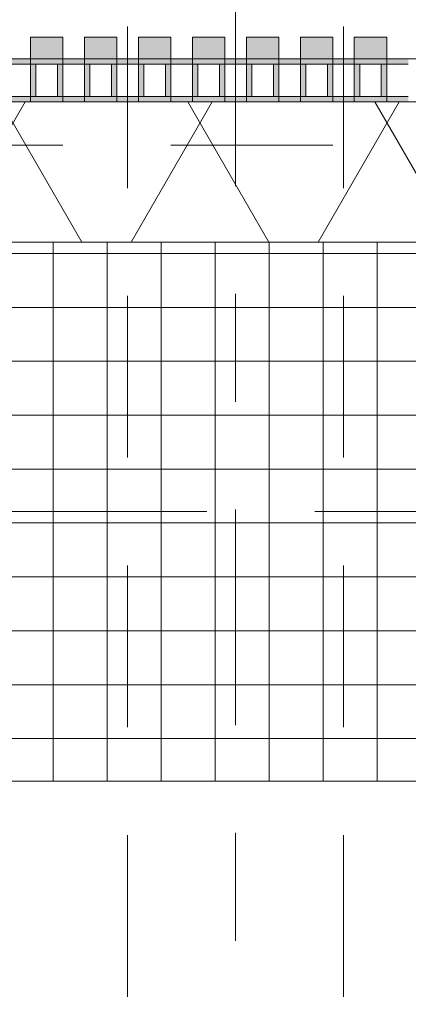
# Model space of a CAD drawing. Header units: metres. Extents: x -167 to 233, y -155 to 122.
# Tile 170 of 176: x 47.551 to 47.911, y 43.133 to 44.046. Entities that reach past the tile are written whole.
import ezdxf
from ezdxf.enums import TextEntityAlignment as Align

# ---------------------------------------------------------------- set-up
doc = ezdxf.new("R2010")
doc.units = ezdxf.units.M
doc.header["$MEASUREMENT"] = 0
for name, pattern in [('Achse', [0.4, 0.2, -0.1, 0, -0.1]), ('Raster', [0.4, 0.2, -0.1, 0, -0.1]), ('Strichlinie eng', [0.23, 0.15, -0.08]), ('Untersicht', [0.2, 0.15, -0.05])]:
    doc.linetypes.add(name, pattern=pattern)
for name, color, linetype in [('10 Stütze', 7, 'Continuous'), ('20 Decke', 7, 'Continuous'), ('20 Träger', 7, 'Continuous'), ('50 Sanitäreinrichtung', 7, 'Continuous'), ('90 Achsraster', 7, 'Continuous'), ('94 Genehmigungsplanung Bemaßung', 7, 'Continuous')]:
    doc.layers.add(name, color=color, linetype=linetype)
doc.styles.add('ERSTELLTER_STIL_1', font='arial.ttf')
doc.styles.add('ERSTELLTER_STIL_2', font='arial.ttf')
doc.dimstyles.new('ERSTELLTER_STIL__1', dxfattribs={"dimtxt": 0.25, "dimasz": 0.19, "dimexe": 0.18, "dimexo": 0.1, "dimgap": 0, "dimtad": 1, "dimtih": 1, "dimtoh": 1, "dimzin": 0, "dimdsep": 46, "dimtxsty": 'ERSTELLTER_STIL_1', "dimblk": 'ARROWHEAD_6', "dimblk1": 'ARROWHEAD_6', "dimblk2": 'ARROWHEAD_6', "dimcen": 0.09, "dimclrd": 7, "dimclre": 7, "dimclrt": 7, "dimazin": 0, "dimtfac": 1, "dimtdec": 4, "dimtmove": 0, "dimatfit": 3, "dimfxl": 1, "dimtolj": 1, "dimtzin": 0, "dimarcsym": 0})

# ---------------------------------------------------------------- blocks, each defined once
blk = doc.blocks.new('Rechteck Raster Kassetten Fassade - ACB')
at = {"layer": '50 Sanitäreinrichtung', "linetype": 'Continuous', "lineweight": 0, "true_color": 0x9e9e9e}
for points in [[(9.84, 0.17), (9.84, 0.19), (9.81, 0.19), (9.81, 0.17)], [(9.89, 0.17), (9.89, 0.19), (9.86, 0.19), (9.86, 0.17)], [(9.94, 0.17), (9.94, 0.19), (9.91, 0.19), (9.91, 0.17)], [(9.99, 0.17), (9.99, 0.19), (9.96, 0.19), (9.96, 0.17)], [(10.04, 0.17), (10.04, 0.19), (10.01, 0.19), (10.01, 0.17)], [(10.09, 0.17), (10.09, 0.19), (10.06, 0.19), (10.06, 0.17)], [(10.14, 0.17), (10.14, 0.19), (10.11, 0.19), (10.11, 0.17)], [(9.76, 0.13), (9.81, 0.13), (9.81, 0.135), (9.765, 0.135), (9.765, 0.165), (9.81, 0.165), (9.81, 0.17), (9.76, 0.17)], [(9.81, 0.13), (9.86, 0.13), (9.86, 0.135), (9.815, 0.135), (9.815, 0.165), (9.86, 0.165), (9.86, 0.17), (9.81, 0.17)], [(9.835, 0.165), (9.835, 0.135), (9.84, 0.135), (9.84, 0.165)], [(9.86, 0.13), (9.91, 0.13), (9.91, 0.135), (9.865, 0.135), (9.865, 0.165), (9.91, 0.165), (9.91, 0.17), (9.86, 0.17)], [(9.885, 0.165), (9.885, 0.135), (9.89, 0.135), (9.89, 0.165)], [(9.91, 0.13), (9.96, 0.13), (9.96, 0.135), (9.915, 0.135), (9.915, 0.165), (9.96, 0.165), (9.96, 0.17), (9.91, 0.17)], [(9.935, 0.165), (9.935, 0.135), (9.94, 0.135), (9.94, 0.165)], [(9.96, 0.13), (10.01, 0.13), (10.01, 0.135), (9.965, 0.135), (9.965, 0.165), (10.01, 0.165), (10.01, 0.17), (9.96, 0.17)], [(9.985, 0.165), (9.985, 0.135), (9.99, 0.135), (9.99, 0.165)], [(10.01, 0.13), (10.06, 0.13), (10.06, 0.135), (10.015, 0.135), (10.015, 0.165), (10.06, 0.165), (10.06, 0.17), (10.01, 0.17)], [(10.035, 0.165), (10.035, 0.135), (10.04, 0.135), (10.04, 0.165)], [(10.06, 0.13), (10.11, 0.13), (10.11, 0.135), (10.065, 0.135), (10.065, 0.165), (10.11, 0.165), (10.11, 0.17), (10.06, 0.17)], [(10.085, 0.165), (10.085, 0.135), (10.09, 0.135), (10.09, 0.165)], [(10.11, 0.13), (10.16, 0.13), (10.16, 0.135), (10.115, 0.135), (10.115, 0.165), (10.16, 0.165), (10.16, 0.17), (10.11, 0.17)], [(10.135, 0.165), (10.135, 0.135), (10.14, 0.135), (10.14, 0.165)]]:
    blk.add_hatch(color=253, dxfattribs=at).paths.add_polyline_path(points)
at = {"layer": '50 Sanitäreinrichtung', "linetype": 'Continuous', "lineweight": 18}
h = blk.add_hatch(dxfattribs=at)
h.set_pattern_fill('Dämmung__weich_0001', color=8, style=0, pattern_type=2)
h.set_pattern_definition([(60, (0, 0), (-0.1299038, 0.075), []), (120, (0, 0), (0.1299038, 0.075), [])])
h.paths.add_polyline_path([(0, 0), (20.25, 0), (20.38, 0.13), (0, 0.13)])
at = {"layer": '50 Sanitäreinrichtung', "color": 251, "linetype": 'Continuous', "lineweight": 18, "true_color": 0x5f5f5f}
for p, q in [((9.84, 0.19), (9.81, 0.19)), ((9.81, 0.19), (9.81, 0.17)), ((9.84, 0.19), (9.81, 0.19)), ((9.81, 0.19), (9.81, 0.17)), ((9.84, 0.19), (9.84, 0.17)), ((9.84, 0.19), (9.84, 0.17)), ((9.89, 0.19), (9.86, 0.19)), ((9.86, 0.19), (9.86, 0.17)), ((9.89, 0.19), (9.86, 0.19)), ((9.86, 0.19), (9.86, 0.17)), ((9.89, 0.19), (9.89, 0.17)), ((9.89, 0.19), (9.89, 0.17)), ((9.94, 0.19), (9.91, 0.19)), ((9.91, 0.19), (9.91, 0.17)), ((9.94, 0.19), (9.91, 0.19)), ((9.91, 0.19), (9.91, 0.17)), ((9.94, 0.19), (9.94, 0.17)), ((9.94, 0.19), (9.94, 0.17)), ((9.99, 0.19), (9.96, 0.19)), ((9.96, 0.19), (9.96, 0.17)), ((9.99, 0.19), (9.96, 0.19)), ((9.96, 0.19), (9.96, 0.17)), ((9.99, 0.19), (9.99, 0.17)), ((9.99, 0.19), (9.99, 0.17)), ((10.04, 0.19), (10.01, 0.19)), ((10.01, 0.19), (10.01, 0.17)), ((10.04, 0.19), (10.01, 0.19)), ((10.01, 0.19), (10.01, 0.17)), ((10.04, 0.19), (10.04, 0.17)), ((10.04, 0.19), (10.04, 0.17)), ((10.09, 0.19), (10.06, 0.19)), ((10.06, 0.19), (10.06, 0.17)), ((10.09, 0.19), (10.06, 0.19)), ((10.06, 0.19), (10.06, 0.17)), ((10.09, 0.19), (10.09, 0.17)), ((10.09, 0.19), (10.09, 0.17)), ((10.14, 0.19), (10.11, 0.19)), ((10.11, 0.19), (10.11, 0.17)), ((10.14, 0.19), (10.11, 0.19)), ((10.11, 0.19), (10.11, 0.17)), ((10.14, 0.19), (10.14, 0.17)), ((10.14, 0.19), (10.14, 0.17)), ((9.84, 0.17), (9.76, 0.17)), ((9.84, 0.17), (9.76, 0.17)), ((9.81, 0.165), (9.79, 0.165)), ((9.81, 0.165), (9.79, 0.165)), ((9.89, 0.17), (9.81, 0.17)), ((9.81, 0.17), (9.81, 0.165)), ((9.89, 0.17), (9.81, 0.17)), ((9.81, 0.17), (9.81, 0.165)), ((9.84, 0.17), (9.81, 0.17)), ((9.84, 0.17), (9.81, 0.17)), ((9.815, 0.165), (9.81, 0.165)), ((9.81, 0.165), (9.81, 0.135)), ((9.815, 0.165), (9.81, 0.165)), ((9.81, 0.165), (9.81, 0.135)), ((9.835, 0.165), (9.815, 0.165)), ((9.815, 0.165), (9.815, 0.135)), ((9.835, 0.165), (9.815, 0.165)), ((9.835, 0.165), (9.815, 0.165)), ((9.815, 0.165), (9.815, 0.135)), ((9.835, 0.165), (9.815, 0.165)), ((9.835, 0.165), (9.835, 0.135)), ((9.84, 0.165), (9.835, 0.165)), ((9.835, 0.165), (9.835, 0.135)), ((9.84, 0.165), (9.835, 0.165)), ((9.84, 0.17), (9.84, 0.165)), ((9.84, 0.17), (9.84, 0.165)), ((9.84, 0.165), (9.84, 0.135)), ((9.86, 0.165), (9.84, 0.165)), ((9.84, 0.165), (9.84, 0.135)), ((9.86, 0.165), (9.84, 0.165)), ((9.94, 0.17), (9.86, 0.17)), ((9.86, 0.17), (9.86, 0.165)), ((9.94, 0.17), (9.86, 0.17)), ((9.86, 0.17), (9.86, 0.165)), ((9.89, 0.17), (9.86, 0.17)), ((9.89, 0.17), (9.86, 0.17)), ((9.865, 0.165), (9.86, 0.165)), ((9.86, 0.165), (9.86, 0.135)), ((9.865, 0.165), (9.86, 0.165)), ((9.86, 0.165), (9.86, 0.135)), ((9.885, 0.165), (9.865, 0.165)), ((9.865, 0.165), (9.865, 0.135)), ((9.885, 0.165), (9.865, 0.165)), ((9.885, 0.165), (9.865, 0.165)), ((9.865, 0.165), (9.865, 0.135)), ((9.885, 0.165), (9.865, 0.165)), ((9.885, 0.165), (9.885, 0.135)), ((9.89, 0.165), (9.885, 0.165)), ((9.885, 0.165), (9.885, 0.135)), ((9.89, 0.165), (9.885, 0.165)), ((9.89, 0.17), (9.89, 0.165)), ((9.89, 0.17), (9.89, 0.165)), ((9.89, 0.165), (9.89, 0.135)), ((9.91, 0.165), (9.89, 0.165)), ((9.89, 0.165), (9.89, 0.135)), ((9.91, 0.165), (9.89, 0.165)), ((9.99, 0.17), (9.91, 0.17)), ((9.91, 0.17), (9.91, 0.165)), ((9.99, 0.17), (9.91, 0.17)), ((9.91, 0.17), (9.91, 0.165)), ((9.94, 0.17), (9.91, 0.17)), ((9.94, 0.17), (9.91, 0.17)), ((9.915, 0.165), (9.91, 0.165)), ((9.91, 0.165), (9.91, 0.135)), ((9.915, 0.165), (9.91, 0.165)), ((9.91, 0.165), (9.91, 0.135)), ((9.935, 0.165), (9.915, 0.165)), ((9.915, 0.165), (9.915, 0.135)), ((9.935, 0.165), (9.915, 0.165)), ((9.935, 0.165), (9.915, 0.165)), ((9.915, 0.165), (9.915, 0.135)), ((9.935, 0.165), (9.915, 0.165)), ((9.935, 0.165), (9.935, 0.135)), ((9.94, 0.165), (9.935, 0.165)), ((9.935, 0.165), (9.935, 0.135)), ((9.94, 0.165), (9.935, 0.165)), ((9.94, 0.17), (9.94, 0.165)), ((9.94, 0.17), (9.94, 0.165)), ((9.94, 0.165), (9.94, 0.135)), ((9.96, 0.165), (9.94, 0.165)), ((9.94, 0.165), (9.94, 0.135)), ((9.96, 0.165), (9.94, 0.165)), ((10.04, 0.17), (9.96, 0.17)), ((9.96, 0.17), (9.96, 0.165)), ((10.04, 0.17), (9.96, 0.17)), ((9.96, 0.17), (9.96, 0.165)), ((9.99, 0.17), (9.96, 0.17)), ((9.99, 0.17), (9.96, 0.17)), ((9.965, 0.165), (9.96, 0.165)), ((9.96, 0.165), (9.96, 0.135)), ((9.965, 0.165), (9.96, 0.165)), ((9.96, 0.165), (9.96, 0.135)), ((9.985, 0.165), (9.965, 0.165)), ((9.965, 0.165), (9.965, 0.135)), ((9.985, 0.165), (9.965, 0.165)), ((9.985, 0.165), (9.965, 0.165)), ((9.965, 0.165), (9.965, 0.135)), ((9.985, 0.165), (9.965, 0.165)), ((9.985, 0.165), (9.985, 0.135)), ((9.99, 0.165), (9.985, 0.165)), ((9.985, 0.165), (9.985, 0.135)), ((9.99, 0.165), (9.985, 0.165)), ((9.99, 0.17), (9.99, 0.165)), ((9.99, 0.17), (9.99, 0.165)), ((9.99, 0.165), (9.99, 0.135)), ((10.01, 0.165), (9.99, 0.165)), ((9.99, 0.165), (9.99, 0.135)), ((10.01, 0.165), (9.99, 0.165)), ((10.09, 0.17), (10.01, 0.17)), ((10.01, 0.17), (10.01, 0.165)), ((10.09, 0.17), (10.01, 0.17)), ((10.01, 0.17), (10.01, 0.165)), ((10.04, 0.17), (10.01, 0.17)), ((10.04, 0.17), (10.01, 0.17)), ((10.015, 0.165), (10.01, 0.165)), ((10.01, 0.165), (10.01, 0.135)), ((10.015, 0.165), (10.01, 0.165)), ((10.01, 0.165), (10.01, 0.135)), ((10.035, 0.165), (10.015, 0.165)), ((10.015, 0.165), (10.015, 0.135)), ((10.035, 0.165), (10.015, 0.165)), ((10.035, 0.165), (10.015, 0.165)), ((10.015, 0.165), (10.015, 0.135)), ((10.035, 0.165), (10.015, 0.165)), ((10.035, 0.165), (10.035, 0.135)), ((10.04, 0.165), (10.035, 0.165)), ((10.035, 0.165), (10.035, 0.135)), ((10.04, 0.165), (10.035, 0.165)), ((10.04, 0.17), (10.04, 0.165)), ((10.04, 0.17), (10.04, 0.165)), ((10.04, 0.165), (10.04, 0.135)), ((10.06, 0.165), (10.04, 0.165)), ((10.04, 0.165), (10.04, 0.135)), ((10.06, 0.165), (10.04, 0.165)), ((10.14, 0.17), (10.06, 0.17)), ((10.06, 0.17), (10.06, 0.165)), ((10.14, 0.17), (10.06, 0.17)), ((10.06, 0.17), (10.06, 0.165)), ((10.09, 0.17), (10.06, 0.17)), ((10.09, 0.17), (10.06, 0.17)), ((10.065, 0.165), (10.06, 0.165)), ((10.06, 0.165), (10.06, 0.135)), ((10.065, 0.165), (10.06, 0.165)), ((10.06, 0.165), (10.06, 0.135)), ((10.085, 0.165), (10.065, 0.165)), ((10.065, 0.165), (10.065, 0.135)), ((10.085, 0.165), (10.065, 0.165)), ((10.085, 0.165), (10.065, 0.165)), ((10.065, 0.165), (10.065, 0.135)), ((10.085, 0.165), (10.065, 0.165)), ((10.085, 0.165), (10.085, 0.135)), ((10.09, 0.165), (10.085, 0.165)), ((10.085, 0.165), (10.085, 0.135)), ((10.09, 0.165), (10.085, 0.165)), ((10.09, 0.17), (10.09, 0.165)), ((10.09, 0.17), (10.09, 0.165)), ((10.09, 0.165), (10.09, 0.135)), ((10.11, 0.165), (10.09, 0.165)), ((10.09, 0.165), (10.09, 0.135)), ((10.11, 0.165), (10.09, 0.165)), ((10.19, 0.17), (10.11, 0.17)), ((10.11, 0.17), (10.11, 0.165)), ((10.19, 0.17), (10.11, 0.17)), ((10.11, 0.17), (10.11, 0.165)), ((10.14, 0.17), (10.11, 0.17)), ((10.14, 0.17), (10.11, 0.17)), ((10.115, 0.165), (10.11, 0.165)), ((10.11, 0.165), (10.11, 0.135)), ((10.115, 0.165), (10.11, 0.165)), ((10.11, 0.165), (10.11, 0.135)), ((10.135, 0.165), (10.115, 0.165)), ((10.115, 0.165), (10.115, 0.135)), ((10.135, 0.165), (10.115, 0.165)), ((10.135, 0.165), (10.115, 0.165)), ((10.115, 0.165), (10.115, 0.135)), ((10.135, 0.165), (10.115, 0.165)), ((10.135, 0.165), (10.135, 0.135)), ((10.14, 0.165), (10.135, 0.165)), ((10.135, 0.165), (10.135, 0.135)), ((10.14, 0.165), (10.135, 0.165)), ((10.14, 0.17), (10.14, 0.165)), ((10.14, 0.17), (10.14, 0.165)), ((10.14, 0.165), (10.14, 0.135)), ((10.16, 0.165), (10.14, 0.165)), ((10.14, 0.165), (10.14, 0.135)), ((10.16, 0.165), (10.14, 0.165)), ((20.38, 0.13), (0, 0.13)), ((9.84, 0.13), (9.76, 0.13)), ((9.84, 0.13), (9.76, 0.13)), ((9.81, 0.135), (9.79, 0.135)), ((9.81, 0.135), (9.79, 0.135)), ((9.815, 0.135), (9.81, 0.135)), ((9.81, 0.135), (9.81, 0.13)), ((9.815, 0.135), (9.81, 0.135)), ((9.81, 0.135), (9.81, 0.13)), ((9.89, 0.13), (9.81, 0.13)), ((9.89, 0.13), (9.81, 0.13)), ((9.835, 0.135), (9.815, 0.135)), ((9.835, 0.135), (9.815, 0.135)), ((9.835, 0.135), (9.815, 0.135)), ((9.835, 0.135), (9.815, 0.135)), ((9.84, 0.135), (9.835, 0.135)), ((9.84, 0.135), (9.835, 0.135)), ((9.84, 0.135), (9.84, 0.13)), ((9.86, 0.135), (9.84, 0.135)), ((9.84, 0.135), (9.84, 0.13)), ((9.86, 0.135), (9.84, 0.135)), ((9.865, 0.135), (9.86, 0.135)), ((9.86, 0.135), (9.86, 0.13)), ((9.865, 0.135), (9.86, 0.135)), ((9.86, 0.135), (9.86, 0.13)), ((9.94, 0.13), (9.86, 0.13)), ((9.94, 0.13), (9.86, 0.13)), ((9.885, 0.135), (9.865, 0.135)), ((9.885, 0.135), (9.865, 0.135)), ((9.885, 0.135), (9.865, 0.135)), ((9.885, 0.135), (9.865, 0.135)), ((9.89, 0.135), (9.885, 0.135)), ((9.89, 0.135), (9.885, 0.135)), ((9.89, 0.135), (9.89, 0.13)), ((9.91, 0.135), (9.89, 0.135)), ((9.89, 0.135), (9.89, 0.13)), ((9.91, 0.135), (9.89, 0.135)), ((9.915, 0.135), (9.91, 0.135)), ((9.91, 0.135), (9.91, 0.13)), ((9.915, 0.135), (9.91, 0.135)), ((9.91, 0.135), (9.91, 0.13)), ((9.99, 0.13), (9.91, 0.13)), ((9.99, 0.13), (9.91, 0.13)), ((9.935, 0.135), (9.915, 0.135)), ((9.935, 0.135), (9.915, 0.135)), ((9.935, 0.135), (9.915, 0.135)), ((9.935, 0.135), (9.915, 0.135)), ((9.94, 0.135), (9.935, 0.135)), ((9.94, 0.135), (9.935, 0.135)), ((9.94, 0.135), (9.94, 0.13)), ((9.96, 0.135), (9.94, 0.135)), ((9.94, 0.135), (9.94, 0.13)), ((9.96, 0.135), (9.94, 0.135)), ((9.965, 0.135), (9.96, 0.135)), ((9.96, 0.135), (9.96, 0.13)), ((9.965, 0.135), (9.96, 0.135)), ((9.96, 0.135), (9.96, 0.13)), ((10.04, 0.13), (9.96, 0.13)), ((10.04, 0.13), (9.96, 0.13)), ((9.985, 0.135), (9.965, 0.135)), ((9.985, 0.135), (9.965, 0.135)), ((9.985, 0.135), (9.965, 0.135)), ((9.985, 0.135), (9.965, 0.135)), ((9.99, 0.135), (9.985, 0.135)), ((9.99, 0.135), (9.985, 0.135)), ((9.99, 0.135), (9.99, 0.13)), ((10.01, 0.135), (9.99, 0.135)), ((9.99, 0.135), (9.99, 0.13)), ((10.01, 0.135), (9.99, 0.135)), ((10.015, 0.135), (10.01, 0.135)), ((10.01, 0.135), (10.01, 0.13)), ((10.015, 0.135), (10.01, 0.135)), ((10.01, 0.135), (10.01, 0.13)), ((10.09, 0.13), (10.01, 0.13)), ((10.09, 0.13), (10.01, 0.13)), ((10.035, 0.135), (10.015, 0.135)), ((10.035, 0.135), (10.015, 0.135)), ((10.035, 0.135), (10.015, 0.135)), ((10.035, 0.135), (10.015, 0.135)), ((10.04, 0.135), (10.035, 0.135)), ((10.04, 0.135), (10.035, 0.135)), ((10.04, 0.135), (10.04, 0.13)), ((10.06, 0.135), (10.04, 0.135)), ((10.04, 0.135), (10.04, 0.13)), ((10.06, 0.135), (10.04, 0.135)), ((10.065, 0.135), (10.06, 0.135)), ((10.06, 0.135), (10.06, 0.13)), ((10.065, 0.135), (10.06, 0.135)), ((10.06, 0.135), (10.06, 0.13)), ((10.14, 0.13), (10.06, 0.13)), ((10.14, 0.13), (10.06, 0.13)), ((10.085, 0.135), (10.065, 0.135)), ((10.085, 0.135), (10.065, 0.135)), ((10.085, 0.135), (10.065, 0.135)), ((10.085, 0.135), (10.065, 0.135)), ((10.09, 0.135), (10.085, 0.135)), ((10.09, 0.135), (10.085, 0.135)), ((10.09, 0.135), (10.09, 0.13)), ((10.11, 0.135), (10.09, 0.135)), ((10.09, 0.135), (10.09, 0.13)), ((10.11, 0.135), (10.09, 0.135)), ((10.115, 0.135), (10.11, 0.135)), ((10.11, 0.135), (10.11, 0.13)), ((10.115, 0.135), (10.11, 0.135)), ((10.11, 0.135), (10.11, 0.13)), ((10.19, 0.13), (10.11, 0.13)), ((10.19, 0.13), (10.11, 0.13)), ((10.135, 0.135), (10.115, 0.135)), ((10.135, 0.135), (10.115, 0.135)), ((10.135, 0.135), (10.115, 0.135)), ((10.135, 0.135), (10.115, 0.135)), ((10.14, 0.135), (10.135, 0.135)), ((10.14, 0.135), (10.135, 0.135)), ((10.14, 0.135), (10.14, 0.13)), ((10.16, 0.135), (10.14, 0.135)), ((10.14, 0.135), (10.14, 0.13)), ((10.16, 0.135), (10.14, 0.135)), ((0, 0), (20.25, 0))]:
    blk.add_line(p, q, dxfattribs=at)
at = {"layer": '50 Sanitäreinrichtung', "color": 251, "linetype": 'Strichlinie eng', "lineweight": 18, "true_color": 0x5f5f5f}
blk.add_line((20.34, 0.09), (0, 0.09), dxfattribs=at)
blk = doc.blocks.new('Standard-Rastermarker_137')
at = {"layer": '90 Achsraster', "color": 14, "linetype": 'Raster', "lineweight": 18, "true_color": 0xa80000}
blk.add_line((1, 0), (24.73085, 0), dxfattribs=at)
at = {"layer": '90 Achsraster', "color": 14, "lineweight": 18, "true_color": 0xa80000, "style": 'ERSTELLTER_STIL_2'}
for tag, p in [('AC_MarkerText_1_0', (-0.56857, -0.06857)), ('AC_MarkerText_1_1', (25.86228, -0.06857))]:
    blk.add_attdef(tag, text='', height=0.3, rotation=90, dxfattribs=at).set_placement(p, align=Align.TOP_CENTER)
blk = doc.blocks.new('Standard-Rastermarker_139')
at = {"layer": '90 Achsraster', "color": 14, "linetype": 'Raster', "lineweight": 18, "true_color": 0xa80000}
blk.add_line((1, 0), (45.44268, 0), dxfattribs=at)
at = {"layer": '90 Achsraster', "color": 14, "lineweight": 18, "true_color": 0xa80000, "style": 'ERSTELLTER_STIL_2'}
for tag, p in [('AC_MarkerText_1_0', (-0.35, 0.15)), ('AC_MarkerText_1_1', (46.79268, 0.15))]:
    blk.add_attdef(tag, text='', height=0.3, dxfattribs=at).set_placement(p, align=Align.TOP_CENTER)
blk = doc.blocks.new('*D233', base_point=(27236.13209, 33357.27905))
at = {"layer": '94 Genehmigungsplanung Bemaßung', "color": 7, "linetype": 'Continuous', "lineweight": 13}
for p, q in [((17.34109, 46.96218), (17.34109, 47.33718)), ((58.16249, 46.96218), (58.16249, 47.33718)), ((17.44109, 47.24968), (17.24109, 47.04968)), ((58.06249, 47.04968), (58.26249, 47.24968)), ((17.19109, 47.14968), (17.34109, 47.14968)), ((17.34109, 47.14968), (58.16249, 47.14968)), ((58.16249, 47.14968), (58.31249, 47.14968))]:
    blk.add_line(p, q, dxfattribs=at)
at = {"layer": '94 Genehmigungsplanung Bemaßung', "color": 7, "lineweight": 13, "insert": (37.3228, 47.19968), "char_height": 0.25, "attachment_point": 7, "style": 'ERSTELLTER_STIL_1'}
blk.add_mtext('\\A1;{\\pql;\\fArial|b0|i0|c0|p0;\\W1.000000;40,82}', dxfattribs=at)
blk = doc.blocks.new('ARROWHEAD_6')
at = {"color": 0, "linetype": 'Continuous', "lineweight": 0}
for p, q in [((-0.5, -0.5), (0.5, 0.5)), ((0, 0), (-1, 0))]:
    blk.add_line(p, q, dxfattribs=at)
blk = doc.blocks.new('*D257', base_point=(27236.13209, 33357.27905))
at = {"layer": '94 Genehmigungsplanung Bemaßung', "color": 7, "linetype": 'Continuous', "lineweight": 13}
for p, q in [((17.50109, 45.65596), (17.50109, 46.03096)), ((58.00249, 45.65596), (58.00249, 46.03096)), ((17.60109, 45.94346), (17.40109, 45.74346)), ((57.90249, 45.74346), (58.10249, 45.94346)), ((17.50109, 45.84346), (58.00249, 45.84346))]:
    blk.add_line(p, q, dxfattribs=at)
at = {"layer": '94 Genehmigungsplanung Bemaßung', "color": 7, "lineweight": 13, "char_height": 0.25, "attachment_point": 7, "style": 'ERSTELLTER_STIL_1'}
for s, insert in [('\\A1;{\\pql;\\fArial|b0|i0|c0|p0;\\W1.000000;40,50}', (37.13212, 45.89346)), ('\\A1;{\\pql;\\fArial|b0|i0|c0|p0;\\W1.000000;16}', (57.52113, 45.89346))]:
    blk.add_mtext(s, dxfattribs=dict(at, insert=insert))

msp = doc.modelspace()

# ---------------------------------------------------------------- hatches: boundary and pattern name
at = {"layer": '10 Stütze', "linetype": 'Continuous', "lineweight": 18}
h = msp.add_hatch(dxfattribs=at)
h.set_pattern_fill('Beton__Fertigteil_Träger_1D', color=8, style=0, pattern_type=2)
h.set_pattern_definition([(0, (27236.132094, 33357.27905), (0, 0.05), []), (90, (27236.132094, 33357.27905), (-0.05, 0), [])])
h.paths.add_polyline_path([(47.50109, 43.83968), (47.50109, 43.33968), (48.00109, 43.33968), (48.00109, 43.83968)])

# ---------------------------------------------------------------- linework, layer by layer
at = {"layer": '10 Stütze', "color": 7, "linetype": 'Continuous', "lineweight": 13, "flags": 128}
msp.add_lwpolyline([(47.50109, 43.83968), (47.50109, 43.33968), (48.00109, 43.33968), (48.00109, 43.83968)], close=True, dxfattribs=at)
at = {"layer": '20 Decke', "color": 7, "linetype": 'Continuous', "lineweight": 13, "flags": 128}
msp.add_lwpolyline([(38.10109, 43.83968), (38.10109, 28.33968), (38.24109, 28.33968), (42.50109, 28.33968), (42.50109, 28.83968), (43.00109, 28.83968), (43.00109, 28.33968), (47.50109, 28.33968), (47.50109, 28.83968), (48.00109, 28.83968), (48.00109, 28.47218), (52.50249, 28.47218), (52.50249, 28.83968), (53.00249, 28.83968), (53.00249, 28.33968), (57.50249, 28.33968), (57.50249, 28.83968), (58.00249, 28.83968), (58.00249, 43.83968), (47.50109, 43.83968), (43.00109, 43.83968), (43.00109, 43.33968), (42.50109, 43.33968), (42.50109, 43.83968)], close=True, dxfattribs=at)
at = {"layer": '20 Träger', "color": 7, "linetype": 'Untersicht', "lineweight": 18}
for p, q in [((47.65109, 27.63968), (47.65109, 44.53968)), ((47.85109, 27.63968), (47.85109, 44.53968))]:
    msp.add_line(p, q, dxfattribs=at)
at = {"layer": '20 Träger', "color": 7, "linetype": 'Achse', "lineweight": 13}
msp.add_line((47.65109, 43.83968), (47.85109, 43.83968), dxfattribs=at)

# ---------------------------------------------------------------- block references
at = {"layer": '50 Sanitäreinrichtung', "color": 251, "linetype": 'Continuous', "lineweight": 18, "true_color": 0x5f5f5f}
msp.add_blockref('Rechteck Raster Kassetten Fassade - ACB', (37.75109, 43.83968), dxfattribs=at)
at = {"layer": '90 Achsraster', "color": 7, "linetype": 'Continuous', "lineweight": 18, "rotation": 270}
msp.add_blockref('Standard-Rastermarker_137', (47.75109, 47.59161), dxfattribs=at)
at = {"layer": '90 Achsraster', "color": 7, "linetype": 'Continuous', "lineweight": 18}
msp.add_blockref('Standard-Rastermarker_139', (13.52445, 43.58968), dxfattribs=at)

# ---------------------------------------------------------------- dimensions: what is measured, and where the dimension line sits
at = {"layer": '94 Genehmigungsplanung Bemaßung', "color": 7, "linetype": 'Continuous', "lineweight": 13}
for base, p1, p2, picture, middle in [((58.16249, 47.14968), (17.34109, 43.99968), (58.16249, 43.99968), '*D233', (37.74157, 47.32468)), ((58.00249, 45.84346), (17.50109, 43.83968), (58.00249, 43.83968), '*D257', (37.55089, 46.01846))]:
    dim = msp.add_linear_dim(base=base, p1=p1, p2=p2, dimstyle='ERSTELLTER_STIL__1', dxfattribs=at)
    dim.commit()
    dim.dimension.update_dxf_attribs({"geometry": picture, "text_midpoint": middle, "dimtype": 160})

doc.saveas('drawing.dxf')
